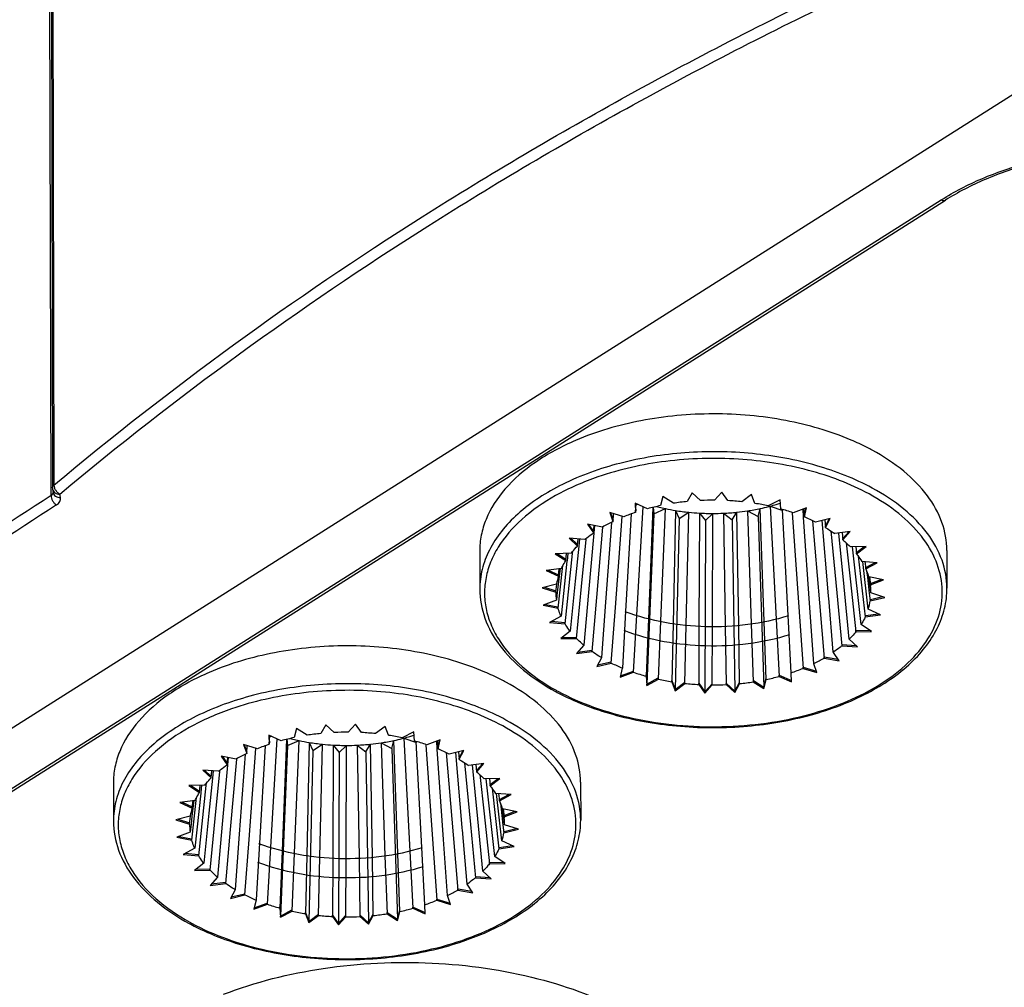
# Model space of a CAD drawing. Header units: millimetres. Extents: x 0 to 1189, y 0 to 841.
# Tile 33 of 67: x 975 to 1006, y 244 to 274. Entities that reach past the tile are written whole.
import ezdxf

# ---------------------------------------------------------------- set-up
doc = ezdxf.new("R2010")
doc.units = ezdxf.units.MM
doc.header["$LTSCALE"] = 65.395
doc.layers.get('0').update_dxf_attribs({"linetype": 'CONTINUOUS'})
doc.layers.add('ROUNDS', color=7, linetype='CONTINUOUS')

msp = doc.modelspace()

# ---------------------------------------------------------------- linework, layer by layer
at = {"color": 9, "linetype": 'CONTINUOUS'}
for p, q in [((975.9254, 431.4039), (976.3063, 259.4816)), ((976.2157, 259.1531), (975.8347, 431.106)), ((966.2265, 244.3686), (1004.3202, 268.4911)), ((976.5169, 259.0953), (976.4992, 259.2013))]:
    msp.add_line(p, q, dxfattribs=at)
at = {"color": 7, "linetype": 'CONTINUOUS'}
for p, q in [((950.8039, 236.5086), (1011.6862, 275.0619)), ((966.3598, 244.3599), (1004.4535, 268.4824)), ((976.2637, 259.3561), (976.2814, 259.2501)), ((996.4535, 259.2432), (996.2995, 258.9695)), ((996.7204, 258.9983), (996.4535, 259.2432)), ((997.3969, 259.2652), (997.1619, 259.0086)), ((997.5852, 258.9995), (997.3969, 259.2652)), ((995.5305, 259.1255), (995.4599, 258.8404)), ((995.8661, 258.9116), (995.5305, 259.1255)), ((996.2995, 258.9695), (996.2979, 258.9667)), ((997.5872, 258.9968), (997.5852, 258.9995)), ((998.3321, 259.1908), (998.0248, 258.962)), ((998.4388, 258.9099), (998.3321, 259.1908)), ((999.2306, 259.0224), (998.8603, 258.8282)), ((999.2525, 258.7347), (999.2306, 259.0224)), ((994.297, 258.4865), (993.8567, 258.62)), ((993.8567, 258.62), (993.9565, 258.3382)), ((995.05, 258.7392), (994.6561, 258.9156)), ((994.6561, 258.9156), (994.6709, 258.6278)), ((994.6586, 258.9158), (994.6728, 258.6683)), ((994.6709, 258.6278), (994.6728, 258.6683)), ((994.6709, 258.6278), (994.6711, 258.6248)), ((994.6711, 258.6248), (994.6712, 258.6277)), ((994.6712, 258.6277), (994.6863, 258.9021)), ((994.6842, 258.8649), (994.7364, 258.8796)), ((994.7148, 255.3758), (994.9147, 258.7998)), ((995.2181, 258.7822), (995.0743, 255.2663)), ((995.2253, 258.784), (995.2425, 258.5838)), ((995.2425, 258.5838), (995.6127, 258.7433)), ((995.4599, 258.8404), (995.4592, 258.8374)), ((995.4676, 255.1881), (995.6134, 258.7436)), ((995.9343, 258.6834), (995.8541, 255.1113)), ((995.9343, 258.6834), (996.0422, 258.4339)), ((996.0422, 258.4339), (996.3494, 258.628)), ((996.2696, 255.0661), (996.35, 258.6283)), ((997.714, 258.3873), (997.8695, 258.629)), ((997.9259, 255.0602), (997.8698, 258.6295)), ((998.1994, 258.6715), (998.5353, 258.492)), ((998.1994, 258.6715), (998.3231, 255.1087)), ((998.4399, 258.907), (998.4388, 258.9099)), ((998.5353, 258.492), (998.6068, 258.7453)), ((998.7302, 255.1829), (998.6069, 258.7458)), ((998.8658, 258.8072), (998.8698, 258.8082)), ((998.9192, 258.8207), (999.3135, 258.6788)), ((998.9192, 258.8207), (999.1076, 255.2517)), ((999.2527, 258.7317), (999.2525, 258.7347)), ((999.4864, 255.3719), (999.3102, 258.7149)), ((999.6133, 258.621), (999.6142, 258.6092)), ((1000.0653, 258.7649), (999.6432, 258.6112)), ((999.9739, 258.4744), (999.9565, 258.7253)), ((999.9827, 258.7348), (1000.0007, 258.4792)), ((999.9994, 258.5199), (1000.0547, 258.761)), ((1000.0015, 258.4792), (1000.0653, 258.7649)), ((993.9079, 258.31), (993.7207, 255.786)), ((993.8733, 258.6149), (993.9584, 258.3789)), ((993.9565, 258.3382), (993.9584, 258.3789)), ((993.9565, 258.3382), (993.9576, 258.3353)), ((993.9576, 258.3353), (993.9578, 258.3381)), ((993.9578, 258.3381), (993.9757, 258.5839)), ((994.033, 255.6165), (994.2464, 258.4913)), ((994.2464, 258.4913), (994.2472, 258.5016)), ((994.5357, 258.5772), (994.3564, 255.5008)), ((995.2425, 258.5838), (995.0224, 253.205)), ((996.0422, 258.4339), (995.9208, 253.0366)), ((996.684, 258.6018), (996.6719, 255.0382)), ((996.684, 258.6018), (996.8744, 258.3677)), ((996.8744, 258.3677), (996.8559, 252.9622)), ((996.8744, 258.3677), (997.1094, 258.5895)), ((997.0973, 255.0153), (997.1098, 258.5899)), ((997.4467, 258.5978), (997.714, 258.3873)), ((997.4467, 258.5978), (997.5031, 255.0373)), ((997.714, 258.3873), (997.7991, 252.9842)), ((998.5353, 258.492), (998.722, 253.102)), ((999.6142, 258.6092), (999.8316, 255.4852)), ((1000.1726, 255.6159), (999.9739, 258.4744)), ((1000.0007, 258.4792), (1000.0009, 258.4763)), ((1000.0009, 258.4763), (1000.0015, 258.4792)), ((1000.0015, 258.4792), (1000.0014, 258.5197)), ((1000.2556, 258.3626), (1000.475, 255.7712)), ((1000.8106, 258.4262), (1000.3496, 258.3178)), ((1000.7615, 255.9938), (1000.5607, 258.3675)), ((1000.6411, 258.3864), (1000.6615, 258.1511)), ((1000.6612, 258.1921), (1000.7849, 258.4202)), ((1000.6633, 258.1513), (1000.8106, 258.4262)), ((993.63, 258.161), (993.1566, 258.2476)), ((993.1566, 258.2476), (993.3385, 257.9803)), ((993.1887, 258.2417), (993.3403, 258.0213)), ((993.3385, 257.9803), (993.3403, 258.0213)), ((993.3406, 257.9802), (993.3609, 258.2103)), ((993.3704, 258.2085), (993.35, 257.9768)), ((993.445, 255.9356), (993.641, 258.1601)), ((993.641, 258.1601), (993.6416, 258.1675)), ((1000.6615, 258.1511), (1000.6617, 258.1484)), ((1000.6617, 258.1484), (1000.6633, 258.1513)), ((1000.6633, 258.1513), (1000.6632, 258.1918)), ((1000.8293, 258.0439), (1001.0201, 256.0893)), ((1001.4439, 258.0167), (1000.9581, 257.9568)), ((1001.2152, 257.7582), (1001.4439, 258.0167)), ((1001.2156, 257.8018), (1001.4028, 258.0116)), ((993.0692, 257.7727), (992.5772, 257.8098)), ((992.5772, 257.8098), (992.8382, 257.5627)), ((992.6244, 257.8062), (992.8371, 257.6063)), ((992.8384, 257.5649), (992.8608, 257.7884)), ((992.8986, 257.7856), (992.8761, 257.5589)), ((992.9654, 256.2817), (993.1134, 257.7683)), ((993.1134, 257.7683), (993.1176, 257.811)), ((993.3488, 257.9633), (993.1847, 256.0992)), ((993.3385, 257.9803), (993.3403, 257.9776)), ((993.3403, 257.9776), (993.3406, 257.9802)), ((993.35, 257.9768), (993.3488, 257.9633)), ((1001.2539, 256.2725), (1001.088, 257.9728)), ((1001.1923, 257.9857), (1001.2149, 257.7605)), ((1001.2149, 257.7605), (1001.2152, 257.7582)), ((1001.2175, 257.7608), (1001.2174, 257.8013)), ((989.7485, 257.3933), (989.7512, 256.1984)), ((992.6821, 257.3279), (992.6901, 257.4019)), ((992.8761, 257.5589), (992.7655, 256.4479)), ((992.8355, 257.5652), (992.8371, 257.6063)), ((992.8382, 257.5627), (992.8384, 257.5649)), ((1001.3173, 257.6675), (1001.4512, 256.4271)), ((1001.9461, 257.5487), (1001.4501, 257.5392)), ((1001.7866, 255.0834), (1001.5214, 257.5406)), ((1001.6195, 257.5424), (1001.6444, 257.3173)), ((1001.6444, 257.3173), (1001.9461, 257.5487)), ((1001.6457, 257.3609), (1001.8911, 257.5476)), ((1004.4985, 257.426), (1004.5011, 256.2311)), ((992.6317, 257.3334), (992.136, 257.3198)), ((992.136, 257.3198), (992.4663, 257.1031)), ((992.1959, 257.3214), (992.4643, 257.1466)), ((992.5048, 257.0875), (992.3165, 255.3473)), ((992.442, 255.1089), (992.6821, 257.3279)), ((992.4629, 257.1053), (992.4643, 257.1466)), ((992.4663, 257.1031), (992.491, 257.3295)), ((992.506, 257.0988), (992.5048, 257.0875)), ((992.5311, 257.3306), (992.506, 257.0988)), ((1001.6474, 257.3196), (1001.6474, 257.3601)), ((1001.7017, 257.2397), (1001.9221, 255.3301)), ((1002.3019, 257.0365), (1001.8108, 257.0776)), ((1002.0169, 255.5736), (1001.8437, 257.0749)), ((1001.9093, 257.0694), (1001.9363, 256.8392)), ((992.3308, 256.8564), (991.8464, 256.7925)), ((991.8464, 256.7925), (992.236, 256.6129)), ((991.9154, 256.8016), (992.2332, 256.6561)), ((992.2237, 255.6004), (992.3661, 256.8524)), ((992.236, 256.6129), (992.2628, 256.8474)), ((992.2847, 256.8503), (992.2575, 256.6104)), ((992.3661, 256.8524), (992.3768, 256.9471)), ((1001.9363, 256.8392), (1002.3019, 257.0365)), ((1001.9386, 256.8826), (1002.236, 257.042)), ((1001.94, 256.8412), (1001.9399, 256.8817)), ((1001.9652, 256.7683), (1001.9875, 256.5812)), ((992.1831, 256.3553), (992.1941, 256.4502)), ((992.2575, 256.6104), (992.2279, 256.3502)), ((992.232, 256.6147), (992.2332, 256.6561)), ((992.7655, 256.4479), (992.6085, 254.8692)), ((1001.9875, 256.5812), (1002.0482, 256.0737)), ((1002.5004, 256.4956), (1002.0292, 256.5861)), ((1002.0678, 256.3368), (1002.0381, 256.5857)), ((1002.0529, 256.5816), (1002.0821, 256.3385)), ((1002.0821, 256.3385), (1002.5004, 256.4956)), ((1002.0852, 256.3816), (1002.4282, 256.5095)), ((992.1755, 256.3562), (991.7172, 256.244)), ((991.7172, 256.244), (992.1543, 256.1068)), ((991.7904, 256.2619), (992.1507, 256.1498)), ((992.1498, 256.1082), (992.1507, 256.1498)), ((992.1543, 256.1068), (992.1831, 256.3553)), ((992.2279, 256.3502), (992.1996, 256.1017)), ((992.8027, 254.6473), (992.9654, 256.2817)), ((1001.4147, 254.6238), (1001.2539, 256.2725)), ((1001.4512, 256.4271), (1001.6211, 254.8531)), ((1002.0718, 256.3037), (1002.0678, 256.3368)), ((1002.0986, 256.0797), (1002.0718, 256.3037)), ((1002.0821, 256.3385), (1002.0864, 256.3055)), ((1002.0863, 256.3401), (1002.0862, 256.3806)), ((992.1708, 255.848), (991.7525, 255.6909)), ((992.1996, 256.1017), (992.1708, 255.848)), ((993.1847, 256.0992), (993.0377, 254.4283)), ((993.2947, 254.2297), (993.445, 255.9356)), ((1000.7636, 255.9688), (1000.7615, 255.9938)), ((1000.7676, 255.9215), (1000.7636, 255.9688)), ((1000.9125, 254.2089), (1000.7676, 255.9215)), ((1001.0201, 256.0893), (1001.1836, 254.4138)), ((1002.0482, 256.0737), (1002.0773, 255.8303)), ((1002.0773, 255.8303), (1002.5356, 255.9425)), ((1002.0811, 255.873), (1002.4624, 255.9655)), ((1002.0819, 255.8314), (1002.0819, 255.8719)), ((1002.5356, 255.9425), (1002.0986, 256.0797)), ((991.7525, 255.6909), (992.2237, 255.6004)), ((991.8244, 255.7179), (992.2194, 255.6429)), ((992.2189, 255.6013), (992.2194, 255.6429)), ((993.7207, 255.786), (993.5911, 254.0381)), ((993.9032, 253.8687), (994.033, 255.6165)), ((1000.2953, 253.8512), (1000.1726, 255.6159)), ((1000.475, 255.7712), (1000.6228, 254.0255)), ((1002.4064, 255.394), (1002.0169, 255.5736)), ((992.3165, 255.3473), (991.9509, 255.15)), ((994.3564, 255.5008), (994.252, 253.7102)), ((994.6096, 253.5753), (994.7148, 255.3758)), ((995.0743, 255.2663), (995.0002, 253.4548)), ((999.1076, 255.2517), (999.2028, 253.4473)), ((999.5818, 253.5617), (999.4864, 255.3719)), ((999.8316, 255.4852), (999.9558, 253.7)), ((1001.9221, 255.3301), (1002.4064, 255.394)), ((1001.9265, 255.3724), (1002.3376, 255.4258)), ((1001.927, 255.3307), (1001.9269, 255.3713)), ((991.9509, 255.15), (992.442, 255.1089)), ((992.0164, 255.1854), (992.4372, 255.151)), ((992.437, 255.1093), (992.4372, 255.151)), ((995.3925, 253.3583), (995.4676, 255.1881)), ((995.8541, 255.1113), (995.813, 253.2795)), ((996.2281, 253.2245), (996.2696, 255.0661)), ((996.6719, 255.0382), (996.6657, 253.1897)), ((997.0909, 253.1779), (997.0973, 255.0153)), ((997.5031, 255.0373), (997.5324, 253.1882)), ((997.9549, 253.2198), (997.9259, 255.0602)), ((998.3231, 255.1087), (998.3868, 253.2749)), ((998.7937, 253.3491), (998.7302, 255.1829)), ((1001.626, 254.8949), (1002.0572, 254.9059)), ((1001.6262, 254.8532), (1001.6261, 254.8937)), ((1002.1169, 254.8667), (1001.7866, 255.0834)), ((992.6085, 254.8692), (992.3067, 254.6378)), ((992.3067, 254.6378), (992.8027, 254.6473)), ((992.3613, 254.6797), (992.7975, 254.6889)), ((992.7976, 254.6472), (992.7975, 254.6889)), ((1001.6756, 254.3767), (1001.4147, 254.6238)), ((1001.6211, 254.8531), (1002.1169, 254.8667)), ((993.0377, 254.4283), (992.8089, 254.1698)), ((992.8494, 254.2156), (993.2893, 254.2707)), ((993.2898, 254.2291), (993.2893, 254.2707)), ((1001.1836, 254.4138), (1001.6756, 254.3767)), ((1001.1886, 254.4134), (1001.1885, 254.4539)), ((1001.1888, 254.4551), (1001.6289, 254.421)), ((992.8089, 254.1698), (993.2947, 254.2297)), ((993.5896, 254.0352), (993.4423, 253.7603)), ((993.5911, 254.0381), (993.5896, 254.0352)), ((1000.6228, 254.0255), (1001.0962, 253.9389)), ((1000.6276, 254.0246), (1000.6276, 254.0651)), ((1000.6282, 254.0662), (1001.0645, 253.9854)), ((1000.9144, 254.2062), (1000.9125, 254.2089)), ((1001.0962, 253.9389), (1000.9144, 254.2062)), ((993.4423, 253.7603), (993.9032, 253.8687)), ((993.4673, 253.8069), (993.8977, 253.9092)), ((993.8985, 253.8676), (993.8977, 253.9092)), ((994.2513, 253.7073), (994.1876, 253.4216)), ((994.252, 253.7102), (994.2513, 253.7073)), ((999.9558, 253.7), (1000.3962, 253.5665)), ((999.9603, 253.6986), (999.9602, 253.7392)), ((999.9611, 253.7402), (1000.38, 253.6121)), ((1000.2963, 253.8483), (1000.2953, 253.8512)), ((1000.3962, 253.5665), (1000.2963, 253.8483)), ((994.1876, 253.4216), (994.6096, 253.5753)), ((994.1975, 253.466), (994.6042, 253.6152)), ((994.6053, 253.5737), (994.6042, 253.6152)), ((995.0002, 253.4548), (995.0004, 253.4518)), ((995.0004, 253.4518), (995.0003, 253.4923)), ((995.0004, 253.4518), (995.0222, 253.1641)), ((995.0023, 253.4924), (995.0224, 253.205)), ((995.0222, 253.1641), (995.3925, 253.3583)), ((995.0224, 253.205), (995.3873, 253.3978)), ((995.3888, 253.3564), (995.3873, 253.3978)), ((998.722, 253.102), (998.7908, 253.3868)), ((998.7223, 253.061), (998.7929, 253.3461)), ((998.7929, 253.3461), (998.7908, 253.3868)), ((998.7929, 253.3461), (998.7937, 253.3491)), ((999.2028, 253.4473), (999.5967, 253.2709)), ((999.2068, 253.4455), (999.2067, 253.486)), ((999.208, 253.4869), (999.5963, 253.3118)), ((999.5819, 253.5587), (999.5818, 253.5617)), ((999.5967, 253.2709), (999.5819, 253.5587)), ((995.0222, 253.1641), (995.0223, 253.2047)), ((995.813, 253.2795), (995.814, 253.2766)), ((995.814, 253.2766), (995.814, 253.3171)), ((995.814, 253.2766), (995.9207, 252.9957)), ((995.8159, 253.3174), (995.9208, 253.0366)), ((995.9207, 252.9957), (996.2281, 253.2245)), ((995.9207, 252.9957), (995.9208, 253.0363)), ((995.9208, 253.0366), (996.2233, 253.2634)), ((996.225, 253.2222), (996.2233, 253.2634)), ((996.6657, 253.1897), (996.6676, 253.187)), ((996.6676, 253.187), (996.6675, 253.2275)), ((996.6676, 253.187), (996.8559, 252.9213)), ((996.6694, 253.228), (996.8559, 252.9622)), ((996.8559, 252.9622), (997.0867, 253.2163)), ((996.8559, 252.9213), (997.0909, 253.1779)), ((997.0886, 253.1753), (997.0867, 253.2163)), ((997.5324, 253.1882), (997.7993, 252.9433)), ((997.5351, 253.1857), (997.535, 253.2262)), ((997.5367, 253.2268), (997.7991, 252.9842)), ((997.7991, 252.9842), (997.9513, 253.2579)), ((997.7993, 252.9433), (997.9533, 253.217)), ((997.9533, 253.217), (997.9513, 253.2579)), ((997.9533, 253.217), (997.9549, 253.2198)), ((998.3868, 253.2749), (998.7223, 253.061)), ((998.3902, 253.2727), (998.3901, 253.3132)), ((998.3916, 253.314), (998.722, 253.102)), ((998.7223, 253.061), (998.7222, 253.1017)), ((996.8559, 252.9213), (996.8559, 252.9619)), ((997.7993, 252.9433), (997.7993, 252.9839)), ((983.9664, 251.8026), (983.8957, 251.5175)), ((984.3019, 251.5887), (983.9664, 251.8026)), ((984.8894, 251.9203), (984.7354, 251.6466)), ((985.1563, 251.6754), (984.8894, 251.9203)), ((985.8328, 251.9423), (985.5977, 251.6857)), ((986.0211, 251.6766), (985.8328, 251.9423)), ((986.768, 251.8679), (986.4606, 251.6391)), ((986.8747, 251.587), (986.768, 251.8679)), ((983.4859, 251.4163), (983.0919, 251.5927)), ((983.0919, 251.5927), (983.1068, 251.3049)), ((983.0945, 251.5928), (983.1087, 251.3454)), ((983.1071, 251.3048), (983.1221, 251.5792)), ((983.1201, 251.542), (983.1723, 251.5567)), ((983.1506, 248.0528), (983.3506, 251.4769)), ((983.8957, 251.5175), (983.895, 251.5145)), ((984.7354, 251.6466), (984.7338, 251.6438)), ((986.023, 251.6739), (986.0211, 251.6766)), ((986.8757, 251.5841), (986.8747, 251.587)), ((987.6665, 251.6994), (987.2962, 251.5052)), ((987.3017, 251.4842), (987.3057, 251.4853)), ((987.355, 251.4978), (987.7494, 251.3559)), ((987.355, 251.4978), (987.5435, 247.9288)), ((987.6883, 251.4118), (987.6665, 251.6994)), ((982.7329, 251.1636), (982.2925, 251.2971)), ((982.2925, 251.2971), (982.3924, 251.0153)), ((982.3092, 251.292), (982.3943, 251.056)), ((982.3936, 251.0152), (982.4116, 251.261)), ((982.4688, 248.2936), (982.6823, 251.1684)), ((982.6823, 251.1684), (982.683, 251.1787)), ((982.9716, 251.2543), (982.7922, 248.1779)), ((983.1068, 251.3049), (983.1087, 251.3454)), ((983.1068, 251.3049), (983.1069, 251.3019)), ((983.1069, 251.3019), (983.1071, 251.3048)), ((983.6784, 251.2609), (983.4582, 245.8821)), ((983.654, 251.4593), (983.5101, 247.9434)), ((983.6612, 251.4611), (983.6784, 251.2609)), ((983.6784, 251.2609), (984.0486, 251.4204)), ((983.9034, 247.8652), (984.0493, 251.4207)), ((984.3702, 251.3605), (984.29, 247.7884)), ((984.3702, 251.3605), (984.478, 251.1109)), ((984.478, 251.1109), (984.7853, 251.3051)), ((984.7055, 247.7431), (984.7859, 251.3054)), ((985.1198, 251.2789), (985.1078, 247.7153)), ((985.1198, 251.2789), (985.3103, 251.0448)), ((985.3103, 251.0448), (985.5452, 251.2666)), ((985.5332, 247.6924), (985.5457, 251.267)), ((985.8826, 251.2749), (986.1498, 251.0644)), ((985.8826, 251.2749), (985.939, 247.7144)), ((986.1498, 251.0644), (986.3054, 251.3061)), ((986.3618, 247.7373), (986.3057, 251.3066)), ((986.6353, 251.3486), (986.9712, 251.1691)), ((986.6353, 251.3486), (986.759, 247.7858)), ((986.9712, 251.1691), (987.0426, 251.4224)), ((986.9712, 251.1691), (987.1578, 245.779)), ((987.166, 247.86), (987.0428, 251.4229)), ((987.6885, 251.4088), (987.6883, 251.4118)), ((987.9222, 248.049), (987.7461, 251.392)), ((988.0492, 251.2981), (988.05, 251.2863)), ((988.05, 251.2863), (988.2675, 248.1623)), ((988.5011, 251.442), (988.0791, 251.2883)), ((988.4098, 251.1515), (988.3924, 251.4024)), ((988.4186, 251.4119), (988.4365, 251.1563)), ((988.4353, 251.197), (988.4905, 251.4381)), ((988.4365, 251.1563), (988.4367, 251.1534)), ((988.4367, 251.1534), (988.4374, 251.1563)), ((988.4374, 251.1563), (988.4373, 251.1968)), ((988.4374, 251.1563), (988.5011, 251.442)), ((982.0658, 250.8381), (981.5925, 250.9247)), ((981.5925, 250.9247), (981.7743, 250.6574)), ((981.6246, 250.9188), (981.7761, 250.6984)), ((981.7764, 250.6572), (981.7967, 250.8873)), ((981.8063, 250.8856), (981.7859, 250.6538)), ((982.3438, 250.9871), (982.1566, 248.4631)), ((982.3924, 251.0153), (982.3943, 251.056)), ((982.3924, 251.0153), (982.3934, 251.0124)), ((982.3934, 251.0124), (982.3936, 251.0152)), ((984.478, 251.1109), (984.3567, 245.7137)), ((985.3103, 251.0448), (985.2917, 245.6393)), ((986.1498, 251.0644), (986.235, 245.6613)), ((988.6085, 248.293), (988.4098, 251.1515)), ((988.6914, 251.0397), (988.9109, 248.4483)), ((989.2464, 251.1033), (988.7855, 250.9949)), ((989.1974, 248.6709), (988.9965, 251.0445)), ((989.0769, 251.0635), (989.0974, 250.8282)), ((989.0971, 250.8692), (989.2208, 251.0973)), ((989.0991, 250.8284), (989.099, 250.8689)), ((989.0991, 250.8284), (989.2464, 251.1033)), ((981.7847, 250.6404), (981.6206, 248.7763)), ((981.7743, 250.6574), (981.7761, 250.6984)), ((981.7743, 250.6574), (981.7762, 250.6547)), ((981.7762, 250.6547), (981.7764, 250.6572)), ((981.7859, 250.6538), (981.7847, 250.6404)), ((981.8809, 248.6127), (982.0768, 250.8371)), ((982.0768, 250.8371), (982.0775, 250.8446)), ((989.0974, 250.8282), (989.0976, 250.8255)), ((989.0976, 250.8255), (989.0991, 250.8284)), ((989.2652, 250.721), (989.456, 248.7664)), ((989.8798, 250.6938), (989.394, 250.6339)), ((989.6897, 248.9496), (989.5239, 250.6499)), ((989.6282, 250.6628), (989.6508, 250.4376)), ((989.6515, 250.4789), (989.8387, 250.6887)), ((989.6534, 250.4379), (989.8798, 250.6938)), ((981.013, 250.4869), (981.274, 250.2398)), ((981.5051, 250.4498), (981.013, 250.4869)), ((981.0602, 250.4833), (981.273, 250.2834)), ((981.3119, 250.236), (981.2014, 249.125)), ((981.2714, 250.2423), (981.273, 250.2834)), ((981.274, 250.2398), (981.2742, 250.242)), ((981.2742, 250.242), (981.2967, 250.4655)), ((981.3345, 250.4627), (981.3119, 250.236)), ((981.4012, 248.9588), (981.5492, 250.4454)), ((981.5492, 250.4454), (981.5535, 250.4881)), ((989.6508, 250.4376), (989.651, 250.4353)), ((989.651, 250.4353), (989.6534, 250.4379)), ((989.6534, 250.4379), (989.6533, 250.4784)), ((989.7531, 250.3446), (989.8871, 249.1042)), ((990.382, 250.2258), (989.886, 250.2163)), ((990.0816, 250.038), (990.3269, 250.2247)), ((990.0833, 249.9967), (990.382, 250.2258)), ((978.1844, 250.0704), (978.187, 248.8755)), ((981.0676, 250.0105), (980.5718, 249.9969)), ((980.5718, 249.9969), (980.9021, 249.7802)), ((980.6318, 249.9985), (980.9002, 249.8237)), ((980.8779, 247.786), (981.118, 250.005)), ((980.9021, 249.7802), (980.9269, 250.0066)), ((980.9669, 250.0077), (980.9419, 249.7759)), ((981.118, 250.005), (981.126, 250.079)), ((990.2224, 247.7605), (989.9573, 250.2176)), ((990.0553, 250.2195), (990.0802, 249.9944)), ((990.0802, 249.9944), (990.0833, 249.9967)), ((990.0833, 249.9967), (990.0832, 250.0372)), ((990.1376, 249.9168), (990.3579, 248.0072)), ((992.9343, 250.1031), (992.937, 248.9082)), ((980.9406, 249.7646), (980.7524, 248.0244)), ((980.8019, 249.5295), (980.8127, 249.6242)), ((980.8988, 249.7824), (980.9002, 249.8237)), ((980.9419, 249.7759), (980.9406, 249.7646)), ((990.7377, 249.7136), (990.2467, 249.7547)), ((990.4527, 248.2507), (990.2796, 249.752)), ((990.3452, 249.7465), (990.3722, 249.5163)), ((990.3722, 249.5163), (990.7377, 249.7136)), ((990.3744, 249.5597), (990.6719, 249.7191)), ((980.7666, 249.5335), (980.2823, 249.4696)), ((980.2823, 249.4696), (980.6718, 249.29)), ((980.3513, 249.4787), (980.669, 249.3332)), ((980.6595, 248.2775), (980.8019, 249.5295)), ((980.6679, 249.2918), (980.669, 249.3332)), ((980.6718, 249.29), (980.6987, 249.5245)), ((980.7206, 249.5274), (980.6933, 249.2875)), ((990.3759, 249.5183), (990.3758, 249.5588)), ((990.401, 249.4454), (990.4234, 249.2582)), ((980.6114, 249.0333), (980.1531, 248.9211)), ((980.5901, 248.7839), (980.6189, 249.0324)), ((980.6189, 249.0324), (980.6299, 249.1273)), ((980.6637, 249.0273), (980.6355, 248.7788)), ((980.6933, 249.2875), (980.6637, 249.0273)), ((981.2014, 249.125), (981.0443, 247.5463)), ((989.8871, 249.1042), (990.057, 247.5302)), ((990.4234, 249.2582), (990.4841, 248.7508)), ((990.9362, 249.1727), (990.465, 249.2632)), ((990.5037, 249.0139), (990.4739, 249.2628)), ((990.4887, 249.2587), (990.5179, 249.0156)), ((990.5076, 248.9808), (990.5037, 249.0139)), ((990.5344, 248.7568), (990.5076, 248.9808)), ((990.5179, 249.0156), (990.9362, 249.1727)), ((990.5179, 249.0156), (990.5222, 248.9826)), ((990.521, 249.0587), (990.8641, 249.1866)), ((990.5222, 249.0172), (990.5221, 249.0577)), ((980.1531, 248.9211), (980.5901, 248.7839)), ((980.2263, 248.939), (980.5866, 248.8269)), ((980.5857, 248.7853), (980.5866, 248.8269)), ((980.6355, 248.7788), (980.6066, 248.5251)), ((981.2385, 247.3244), (981.4012, 248.9588)), ((981.6206, 248.7763), (981.4735, 247.1054)), ((989.1995, 248.6459), (989.1974, 248.6709)), ((989.456, 248.7664), (989.6195, 247.0909)), ((989.8505, 247.3009), (989.6897, 248.9496)), ((990.4841, 248.7508), (990.5131, 248.5074)), ((990.9714, 248.6196), (990.5344, 248.7568)), ((980.6066, 248.5251), (980.1883, 248.368)), ((980.1883, 248.368), (980.6595, 248.2775)), ((980.2602, 248.395), (980.6553, 248.32)), ((981.7306, 246.9068), (981.8809, 248.6127)), ((982.1566, 248.4631), (982.027, 246.7151)), ((988.9109, 248.4483), (989.0587, 246.7026)), ((989.2035, 248.5986), (989.1995, 248.6459)), ((989.3484, 246.886), (989.2035, 248.5986)), ((990.5131, 248.5074), (990.9714, 248.6196)), ((990.5169, 248.5501), (990.8983, 248.6426)), ((990.5178, 248.5085), (990.5177, 248.549)), ((980.6547, 248.2784), (980.6553, 248.32)), ((982.3391, 246.5458), (982.4688, 248.2936)), ((982.7922, 248.1779), (982.6878, 246.3873)), ((983.0455, 246.2523), (983.1506, 248.0528)), ((988.0176, 246.2388), (987.9222, 248.049)), ((988.2675, 248.1623), (988.3917, 246.3771)), ((988.7311, 246.5283), (988.6085, 248.293)), ((990.3579, 248.0072), (990.8423, 248.0711)), ((990.3623, 248.0495), (990.7734, 248.1029)), ((990.3629, 248.0078), (990.3628, 248.0483)), ((990.8423, 248.0711), (990.4527, 248.2507)), ((980.7524, 248.0244), (980.3868, 247.8271)), ((980.3868, 247.8271), (980.8779, 247.786)), ((980.4523, 247.8624), (980.8731, 247.8281)), ((980.8729, 247.7864), (980.8731, 247.8281)), ((983.5101, 247.9434), (983.436, 246.1319)), ((983.8284, 246.0354), (983.9034, 247.8652)), ((984.29, 247.7884), (984.2488, 245.9566)), ((984.6639, 245.9016), (984.7055, 247.7431)), ((986.3907, 245.8969), (986.3618, 247.7373)), ((986.759, 247.7858), (986.8226, 245.952)), ((987.2295, 246.0262), (987.166, 247.86)), ((987.5435, 247.9288), (987.6387, 246.1244)), ((990.5527, 247.5438), (990.2224, 247.7605)), ((981.0443, 247.5463), (980.7426, 247.3149)), ((985.1078, 247.7153), (985.1015, 245.8668)), ((985.5268, 245.855), (985.5332, 247.6924)), ((985.939, 247.7144), (985.9682, 245.8653)), ((990.057, 247.5302), (990.5527, 247.5438)), ((990.0619, 247.572), (990.493, 247.583)), ((990.062, 247.5303), (990.0619, 247.5708)), ((980.7426, 247.3149), (981.2385, 247.3244)), ((980.7971, 247.3568), (981.2333, 247.366)), ((981.2335, 247.3243), (981.2333, 247.366)), ((989.6245, 247.0905), (989.6244, 247.131)), ((989.6247, 247.1322), (990.0647, 247.0981)), ((990.1115, 247.0538), (989.8505, 247.3009)), ((981.4735, 247.1054), (981.2447, 246.8469)), ((981.2447, 246.8469), (981.7306, 246.9068)), ((981.2853, 246.8927), (981.7252, 246.9478)), ((981.7257, 246.9062), (981.7252, 246.9478)), ((989.3502, 246.8833), (989.3484, 246.886)), ((989.5321, 246.616), (989.3502, 246.8833)), ((989.6195, 247.0909), (990.1115, 247.0538)), ((982.0254, 246.7123), (981.8781, 246.4374)), ((981.8781, 246.4374), (982.3391, 246.5458)), ((981.9031, 246.484), (982.3336, 246.5863)), ((982.027, 246.7151), (982.0254, 246.7123)), ((982.3344, 246.5447), (982.3336, 246.5863)), ((988.7322, 246.5254), (988.7311, 246.5283)), ((988.832, 246.2436), (988.7322, 246.5254)), ((989.0587, 246.7026), (989.5321, 246.616)), ((989.0635, 246.7017), (989.0634, 246.7422)), ((989.064, 246.7433), (989.5004, 246.6625)), ((982.6872, 246.3844), (982.6234, 246.0987)), ((982.6234, 246.0987), (983.0455, 246.2523)), ((982.6333, 246.1431), (983.04, 246.2923)), ((982.6878, 246.3873), (982.6872, 246.3844)), ((983.0412, 246.2508), (983.04, 246.2923)), ((988.0178, 246.2358), (988.0176, 246.2388)), ((988.0326, 245.948), (988.0178, 246.2358)), ((988.3917, 246.3771), (988.832, 246.2436)), ((988.3962, 246.3757), (988.3961, 246.4162)), ((988.397, 246.4173), (988.8159, 246.2892)), ((983.436, 246.1319), (983.4362, 246.1289)), ((983.4362, 246.1289), (983.4361, 246.1694)), ((983.4362, 246.1289), (983.4581, 245.8412)), ((983.4382, 246.1695), (983.4582, 245.8821)), ((983.4581, 245.8412), (983.8284, 246.0354)), ((983.4581, 245.8412), (983.4581, 245.8818)), ((983.4582, 245.8821), (983.8232, 246.0748)), ((983.8246, 246.0335), (983.8232, 246.0748)), ((984.2488, 245.9566), (984.2499, 245.9537)), ((984.2499, 245.9537), (984.2498, 245.9942)), ((984.2499, 245.9537), (984.3566, 245.6728)), ((984.2518, 245.9945), (984.3567, 245.7137)), ((984.3566, 245.6728), (984.6639, 245.9016)), ((984.3567, 245.7137), (984.6591, 245.9405)), ((984.6608, 245.8993), (984.6591, 245.9405)), ((985.1035, 245.8641), (985.1034, 245.9046)), ((985.1052, 245.9051), (985.2917, 245.6393)), ((985.2917, 245.6393), (985.5226, 245.8934)), ((985.5244, 245.8524), (985.5226, 245.8934)), ((985.9709, 245.8628), (985.9709, 245.9033)), ((985.9726, 245.9039), (986.235, 245.6613)), ((986.235, 245.6613), (986.3872, 245.935)), ((986.2352, 245.6204), (986.3892, 245.8941)), ((986.3892, 245.8941), (986.3872, 245.935)), ((986.3892, 245.8941), (986.3907, 245.8969)), ((986.8226, 245.952), (987.1581, 245.7381)), ((986.826, 245.9498), (986.8259, 245.9903)), ((986.8274, 245.9911), (987.1578, 245.779)), ((987.1578, 245.779), (987.2267, 246.0639)), ((987.1581, 245.7381), (987.2288, 246.0232)), ((987.2288, 246.0232), (987.2267, 246.0639)), ((987.2288, 246.0232), (987.2295, 246.0262)), ((987.6387, 246.1244), (988.0326, 245.948)), ((987.6427, 246.1226), (987.6426, 246.1631)), ((987.6438, 246.164), (988.0322, 245.9889)), ((984.3566, 245.6728), (984.3566, 245.7134)), ((985.1015, 245.8668), (985.1035, 245.8641)), ((985.1035, 245.8641), (985.2918, 245.5984)), ((985.2918, 245.5984), (985.5268, 245.855)), ((985.2918, 245.5984), (985.2918, 245.639)), ((985.9682, 245.8653), (986.2352, 245.6204)), ((986.2352, 245.6204), (986.2352, 245.661)), ((987.1581, 245.7381), (987.1581, 245.7788))]:
    msp.add_line(p, q, dxfattribs=at)
for centre, radius, start, end in [((976.5107, 259.3972), 0.2504, 180.13479, 189.44539), ((997.1083, 250.8928), 8.1145, 95.73162, 98.80612), ((997.1386, 250.5431), 8.4655, 89.84233, 92.83121), ((997.1469, 250.6907), 8.3177, 83.94144, 86.96564), ((996.6292, 252.7546), 6.1882, 108.44722, 112.14046), ((996.9543, 251.7058), 7.2867, 101.84011, 105.14937), ((997.0109, 265.274), 6.6781, 255.47003, 256.17321), ((997.076, 265.5249), 6.9373, 256.14674, 257.8247), ((997.0176, 265.3869), 6.7901, 258.06119, 260.82225), ((997.0698, 265.6697), 7.0776, 260.7696, 262.45907), ((997.1535, 266.2542), 7.668, 262.41206, 263.98159), ((997.0908, 265.9268), 7.3359, 264.20109, 266.82306), ((997.0808, 266.4184), 7.8288, 274.23506, 275.78291), ((997.1224, 265.7442), 7.1539, 275.99561, 278.66118), ((997.1511, 265.5875), 6.9946, 278.6218, 280.32437), ((997.1146, 265.8207), 7.2305, 280.27764, 281.90967), ((997.2254, 251.2697), 7.7333, 77.79519, 80.965), ((997.4355, 264.3868), 5.7601, 284.41916, 284.92912), ((997.3248, 264.7943), 6.1824, 284.94701, 286.79555), ((997.3242, 264.8181), 6.2053, 286.73792, 287.97243), ((997.4558, 252.2141), 6.7608, 71.12275, 74.58686), ((996.1272, 253.8615), 4.9721, 115.87182, 120.1484), ((997.1051, 266.0756), 7.4853, 266.77685, 268.40432), ((997.1252, 266.5737), 7.9838, 268.35927, 269.88708), ((997.0966, 266.0548), 7.4648, 270.09895, 272.6903), ((997.1025, 266.0461), 7.4559, 272.64835, 274.28002), ((997.8682, 253.3197), 5.5802, 63.59694, 67.53092), ((993.9683, 256.0695), 1.8155, 162.58652, 170.9154), ((1000.3805, 256.1002), 1.7182, 359.31551, 6.86151), ((993.8755, 256.0865), 1.7213, 179.32219, 187.96225), ((1000.2846, 256.117), 1.8155, 342.58652, 350.9154), ((998.1256, 258.325), 4.9721, 295.87183, 300.1484), ((996.3846, 258.8668), 5.5802, 243.59694, 247.53092), ((997.6236, 259.4319), 6.1882, 288.44722, 292.14046), ((996.797, 259.9724), 6.7608, 251.12275, 254.58686), ((997.0274, 260.9168), 7.7333, 257.79519, 260.965), ((997.2986, 260.4807), 7.2867, 281.84011, 285.14937), ((997.106, 261.4958), 8.3177, 263.94144, 266.96564), ((997.1142, 261.6434), 8.4655, 269.84233, 272.83121), ((997.1445, 261.2937), 8.1145, 275.73162, 278.80612), ((995.6347, 259.4107), 7.3272, 241.51244, 241.97208), ((985.3901, 244.3829), 7.2867, 101.84011, 105.14937), ((985.4468, 257.9511), 6.6781, 255.47003, 256.17321), ((985.5119, 258.202), 6.9373, 256.14674, 257.8247), ((985.5442, 243.5699), 8.1145, 95.73162, 98.80612), ((985.5745, 243.2202), 8.4655, 89.84233, 92.83121), ((985.5827, 243.3678), 8.3177, 83.94144, 86.96564), ((985.6613, 243.9467), 7.7333, 77.79519, 80.965), ((985.8713, 257.0639), 5.7601, 284.41916, 284.92912), ((985.7607, 257.4714), 6.1824, 284.94701, 286.79555), ((985.76, 257.4952), 6.2053, 286.73792, 287.97243), ((985.0651, 245.4317), 6.1882, 108.44722, 112.14046), ((985.4534, 258.064), 6.7901, 258.06119, 260.82225), ((985.5057, 258.3468), 7.0776, 260.7696, 262.45907), ((985.5894, 258.9313), 7.668, 262.41206, 263.98159), ((985.5266, 258.6039), 7.3359, 264.20109, 266.82306), ((985.5409, 258.7527), 7.4853, 266.77685, 268.40432), ((985.5611, 259.2508), 7.9838, 268.35927, 269.88708), ((985.5325, 258.7319), 7.4648, 270.09895, 272.6903), ((985.5383, 258.7232), 7.4559, 272.64835, 274.28002), ((985.5166, 259.0955), 7.8288, 274.23506, 275.78291), ((985.5582, 258.4213), 7.1539, 275.99561, 278.66118), ((985.587, 258.2646), 6.9946, 278.6218, 280.32437), ((985.5505, 258.4978), 7.2305, 280.27764, 281.90967), ((985.8917, 244.8912), 6.7608, 71.12275, 74.58686), ((984.563, 246.5386), 4.9721, 115.87182, 120.1484), ((986.3041, 245.9968), 5.5802, 63.59694, 67.53092), ((982.4041, 248.7466), 1.8155, 162.58652, 170.9154), ((988.8164, 248.7773), 1.7182, 359.31551, 6.86151), ((982.3114, 248.7635), 1.7213, 179.32219, 187.96225), ((988.7204, 248.794), 1.8155, 342.58652, 350.9154), ((984.8205, 251.5439), 5.5802, 243.59694, 247.53092), ((986.5615, 251.0021), 4.9721, 295.87183, 300.1484), ((985.2329, 252.6495), 6.7608, 251.12275, 254.58686), ((986.0595, 252.109), 6.1882, 288.44722, 292.14046), ((985.4632, 253.5939), 7.7333, 257.79519, 260.965), ((985.5418, 254.1729), 8.3177, 263.94144, 266.96564), ((985.5804, 253.9708), 8.1145, 275.73162, 278.80612), ((985.7344, 253.1578), 7.2867, 281.84011, 285.14937), ((984.0705, 252.0878), 7.3272, 241.51244, 241.97208), ((985.5501, 254.3204), 8.4655, 269.84233, 272.83121)]:
    msp.add_arc(centre, radius, start, end, dxfattribs=at)
at = {"color": 9, "linetype": 'CONTINUOUS'}
for centre, radius, start, end in [((976.1743, 259.2585), 0.1063, 353.28766, 358.07341), ((1761.8478, -953.4736), 1444.8811, 122.9382454, 123.128228), ((1761.7248, -953.3028), 1444.3293, 122.9383859, 123.1284137), ((995.5892, 259.2049), 7.0812, 241.04982, 241.51237), ((984.025, 251.8819), 7.0812, 241.04982, 241.51237)]:
    msp.add_arc(centre, radius, start, end, dxfattribs=at)
for points, knots in [([(976.3063, 259.4816), (979.978, 262.5694), (985.9298, 266.8683), (994.4651, 271.8971), (999.014, 274.2253), (1001.352, 275.3416)], [0, 0, 0, 0, 0.48441, 0.7384011, 1, 1, 1, 1]), ([(976.4992, 259.2013), (980.1642, 262.2838), (986.1053, 266.5751), (994.6254, 271.5949), (999.1664, 273.9188), (1001.5002, 275.033)], [0, 0, 0, 0, 0.4844085, 0.7383999, 1, 1, 1, 1]), ([(1004.3202, 268.4911), (1004.7277, 268.7492), (1005.6266, 269.2089), (1007.1044, 269.7089), (1008.7178, 270.0329), (1010.4064, 270.1686), (1012.107, 270.1111), (1013.7563, 269.8624), (1015.2923, 269.432), (1016.2422, 269.017), (1016.6798, 268.7795)], [0, 0, 0, 0, 0.1125667, 0.2343523, 0.3630111, 0.4955756, 0.6287563, 0.7592151, 0.8838335, 1, 1, 1, 1]), ([(1004.3202, 268.4911), (1004.332, 268.4847), (1004.3555, 268.4743), (1004.3915, 268.4668), (1004.425, 268.4688), (1004.4449, 268.4769), (1004.4535, 268.4824)], [0, 0, 0, 0, 0.2891303, 0.5483676, 0.781839, 1, 1, 1, 1]), ([(1002.1429, 259.3916), (1001.5886, 259.6925), (1000.3481, 260.1746), (998.343, 260.541), (996.2408, 260.5657), (994.2083, 260.2457), (992.4052, 259.6067), (991.1576, 258.8124), (990.4285, 258.0514), (990.0415, 257.46), (989.804, 256.8379), (989.7507, 256.4083), (989.7512, 256.1984)], [0, 0, 0, 0, 0.1302519, 0.2722968, 0.4189901, 0.5623545, 0.6950034, 0.8116811, 0.8636291, 0.9116546, 0.9566577, 1, 1, 1, 1]), ([(1002.0412, 259.2055), (1001.4405, 259.5315), (1000.0857, 260.0383), (997.9038, 260.3756), (995.6484, 260.3087), (994.1741, 259.9839), (993.4817, 259.7456)], [0, 0, 0, 0, 0.2334055, 0.4886504, 0.7498937, 1, 1, 1, 1]), ([(993.4817, 259.7456), (993.0211, 259.5872), (992.1684, 259.2185), (991.0824, 258.4743), (990.4138, 257.7148), (990.0807, 257.0634), (989.9335, 256.5737), (989.8849, 256.0762), (989.9361, 255.579), (990.0859, 255.09), (990.4224, 254.4401), (991.0945, 253.6839), (991.7796, 253.2198), (992.1615, 253.0085)], [0, 0, 0, 0, 0.1548654, 0.2936243, 0.4157481, 0.4716886, 0.5251871, 0.5773878, 0.6295912, 0.6830972, 0.739049, 0.8612023, 1, 1, 1, 1]), ([(976.2157, 259.1531), (976.2329, 259.1642), (976.2626, 259.1906), (976.2778, 259.228), (976.2799, 259.2461)], [0, 0, 0, 0, 0.5291905, 1, 1, 1, 1]), ([(976.2603, 259.3966), (976.2603, 259.412), (976.2698, 259.4453), (976.2927, 259.4703), (976.3063, 259.4816)], [0, 0, 0, 0, 0.4652237, 1, 1, 1, 1]), ([(976.2637, 259.3561), (976.2674, 259.3337), (976.2863, 259.2886), (976.3415, 259.2374), (976.4156, 259.2062), (976.4709, 259.2004), (976.4992, 259.2013)], [0, 0, 0, 0, 0.2232861, 0.4618599, 0.7221077, 1, 1, 1, 1]), ([(976.2814, 259.2501), (976.2851, 259.2276), (976.304, 259.1826), (976.3592, 259.1314), (976.4333, 259.1001), (976.4886, 259.0944), (976.5169, 259.0953)], [0, 0, 0, 0, 0.2232928, 0.4618693, 0.7221148, 1, 1, 1, 1]), ([(976.3063, 259.4816), (976.3065, 259.4544), (976.3185, 259.397), (976.3602, 259.3178), (976.4213, 259.2489), (976.4724, 259.2141), (976.4992, 259.2013)], [0, 0, 0, 0, 0.2295247, 0.4851445, 0.7488915, 1, 1, 1, 1]), ([(1004.5011, 256.2311), (1004.5005, 256.5295), (1004.3852, 257.1524), (1003.8977, 258.0138), (1003.132, 258.785), (1002.494, 259.2011), (1002.1429, 259.3916)], [0, 0, 0, 0, 0.2169898, 0.4499217, 0.709552, 1, 1, 1, 1]), ([(976.2157, 259.1531), (976.2158, 259.1256), (976.2265, 259.0675), (976.2637, 258.9857), (976.3184, 258.9128), (976.365, 258.8738), (976.3898, 258.859)], [0, 0, 0, 0, 0.2329883, 0.4920949, 0.7554866, 1, 1, 1, 1]), ([(976.3898, 258.859), (976.4121, 258.8734), (976.4522, 258.9052), (976.497, 258.9639), (976.5205, 259.0289), (976.5205, 259.0738), (976.5169, 259.0953)], [0, 0, 0, 0, 0.2815257, 0.535636, 0.7705088, 1, 1, 1, 1]), ([(992.2117, 252.981), (992.5731, 252.7848), (993.3579, 252.442), (994.6268, 252.0864), (995.9893, 251.881), (997.3943, 251.8335), (998.7893, 251.9456), (1000.122, 252.2132), (1001.3432, 252.6265), (1002.4079, 253.1708), (1003.2774, 253.8284), (1003.9188, 254.5799), (1004.3014, 255.4042), (1004.3949, 256.2687), (1004.1887, 257.1227), (1003.7039, 257.9211), (1002.9723, 258.637), (1002.3709, 259.0266), (1002.0412, 259.2055)], [0, 0, 0, 0, 0.0674938, 0.1398947, 0.2156907, 0.2930681, 0.3700873, 0.4448374, 0.5155942, 0.5809948, 0.6402469, 0.6933865, 0.741563, 0.787156, 0.8333515, 0.883135, 0.9384459, 1, 1, 1, 1]), ([(990.5788, 252.0687), (990.0244, 252.3695), (988.784, 252.8517), (986.7788, 253.2181), (984.6767, 253.2428), (982.6441, 252.9228), (980.841, 252.2838), (979.5935, 251.4895), (978.8643, 250.7285), (978.4774, 250.1371), (978.2398, 249.515), (978.1866, 249.0854), (978.187, 248.8755)], [0, 0, 0, 0, 0.1302519, 0.2722968, 0.4189901, 0.5623545, 0.6950034, 0.8116811, 0.8636291, 0.9116546, 0.9566577, 1, 1, 1, 1]), ([(990.477, 251.8826), (989.8764, 252.2085), (988.5215, 252.7154), (986.3397, 253.0527), (984.0842, 252.9858), (982.61, 252.661), (981.9175, 252.4227)], [0, 0, 0, 0, 0.2334055, 0.4886504, 0.7498937, 1, 1, 1, 1]), ([(981.9175, 252.4227), (981.457, 252.2643), (980.6043, 251.8956), (979.5183, 251.1514), (978.8497, 250.3919), (978.5166, 249.7405), (978.3694, 249.2508), (978.3208, 248.7533), (978.372, 248.2561), (978.5217, 247.7671), (978.8582, 247.1172), (979.5304, 246.361), (980.2154, 245.8969), (980.5974, 245.6856)], [0, 0, 0, 0, 0.1548654, 0.2936243, 0.4157481, 0.4716886, 0.5251871, 0.5773878, 0.6295912, 0.6830972, 0.739049, 0.8612023, 1, 1, 1, 1]), ([(980.6475, 245.6581), (981.009, 245.4619), (981.7938, 245.1191), (983.0627, 244.7635), (984.4252, 244.5581), (985.8301, 244.5106), (987.2251, 244.6227), (988.5579, 244.8903), (989.7791, 245.3035), (990.8437, 245.8479), (991.7132, 246.5055), (992.3547, 247.257), (992.7373, 248.0813), (992.8307, 248.9458), (992.6246, 249.7998), (992.1398, 250.5981), (991.4082, 251.3141), (990.8067, 251.7037), (990.477, 251.8826)], [0, 0, 0, 0, 0.0674938, 0.1398947, 0.2156907, 0.2930681, 0.3700873, 0.4448374, 0.5155942, 0.5809948, 0.6402469, 0.6933865, 0.741563, 0.787156, 0.8333515, 0.883135, 0.9384459, 1, 1, 1, 1]), ([(992.937, 248.9082), (992.9363, 249.2066), (992.8211, 249.8295), (992.3336, 250.6909), (991.5679, 251.4621), (990.9299, 251.8782), (990.5788, 252.0687)], [0, 0, 0, 0, 0.2169898, 0.4499217, 0.709552, 1, 1, 1, 1])]:
    msp.add_open_spline(points, degree=3, knots=knots, dxfattribs=at)
at = {"color": 7, "linetype": 'CONTINUOUS'}
for points, knots in [([(1016.5601, 268.7623), (1016.1331, 268.994), (1015.2042, 269.3995), (1013.7004, 269.8204), (1012.0825, 270.0641), (1010.4129, 270.1206), (1008.7555, 269.9876), (1007.1736, 269.6705), (1005.7282, 269.1821), (1004.8504, 268.7338), (1004.4535, 268.4824)], [0, 0, 0, 0, 0.1157509, 0.2403816, 0.3710954, 0.5046325, 0.637533, 0.7663812, 0.8880543, 1, 1, 1, 1]), ([(1001.4726, 260.9082), (1000.8132, 261.1896), (999.3758, 261.6032), (997.1251, 261.8028), (994.8743, 261.5972), (993.437, 261.1799), (992.7776, 260.8969)], [0, 0, 0, 0, 0.2417645, 0.4998435, 0.7580061, 1, 1, 1, 1]), ([(992.7776, 260.8969), (992.3343, 260.7067), (991.5257, 260.2768), (990.5387, 259.4363), (989.9942, 258.6016), (989.7826, 257.9092), (989.7481, 257.5634), (989.7485, 257.3933)], [0, 0, 0, 0, 0.2960409, 0.5580274, 0.7884097, 0.8955448, 1, 1, 1, 1]), ([(1002.1403, 260.5865), (1002.0871, 260.6154), (1001.8684, 260.7305), (1001.6442, 260.835), (1001.4726, 260.9082)], [0, 0, 0, 0, 0.2450494, 1, 1, 1, 1]), ([(1004.4985, 257.426), (1004.4978, 257.7244), (1004.3826, 258.3473), (1003.895, 259.2087), (1003.1293, 259.9799), (1002.4914, 260.3959), (1002.1403, 260.5865)], [0, 0, 0, 0, 0.2169897, 0.4499218, 0.7095521, 1, 1, 1, 1]), ([(1000.6617, 258.1484), (1000.6875, 258.1332), (1000.7882, 258.0723), (1000.8865, 258.0075), (1000.9581, 257.9568)], [0, 0, 0, 0, 0.2542671, 1, 1, 1, 1]), ([(993.0692, 257.7727), (993.0906, 257.7905), (993.1787, 257.8618), (993.27, 257.929), (993.3403, 257.9776)], [0, 0, 0, 0, 0.2455444, 1, 1, 1, 1]), ([(1001.2152, 257.7582), (1001.236, 257.7405), (1001.3169, 257.6704), (1001.3946, 257.5965), (1001.4501, 257.5392)], [0, 0, 0, 0, 0.2546936, 1, 1, 1, 1]), ([(992.6317, 257.3334), (992.6475, 257.3531), (992.7132, 257.4322), (992.7833, 257.5078), (992.8382, 257.5627)], [0, 0, 0, 0, 0.2454291, 1, 1, 1, 1]), ([(992.3308, 256.8564), (992.3405, 256.8773), (992.3817, 256.9617), (992.4284, 257.0434), (992.4663, 257.1031)], [0, 0, 0, 0, 0.2461828, 1, 1, 1, 1]), ([(1001.6444, 257.3173), (1001.6597, 257.2978), (1001.7186, 257.2204), (1001.7732, 257.1396), (1001.8108, 257.0776)], [0, 0, 0, 0, 0.2544549, 1, 1, 1, 1]), ([(1001.9363, 256.8392), (1001.9456, 256.8184), (1001.9809, 256.7358), (1002.0106, 256.6507), (1002.0292, 256.5861)], [0, 0, 0, 0, 0.2531557, 1, 1, 1, 1]), ([(989.7512, 256.1984), (989.7518, 255.8899), (989.8697, 255.2489), (990.3669, 254.3663), (991.1425, 253.583), (991.7865, 253.1624), (992.1398, 252.9707)], [0, 0, 0, 0, 0.2202716, 0.4545851, 0.7130197, 1, 1, 1, 1]), ([(992.1916, 252.9429), (992.7468, 252.6473), (993.9835, 252.1753), (995.9769, 251.8213), (998.0598, 251.8062), (1000.0709, 252.1322), (1001.8564, 252.7749), (1003.0933, 253.5728), (1003.8194, 254.3393), (1004.208, 254.9401), (1004.4477, 255.5755), (1004.5016, 256.0155), (1004.5011, 256.2311)], [0, 0, 0, 0, 0.1302824, 0.271713, 0.4174231, 0.5597135, 0.6915428, 0.8081229, 0.8604657, 0.9092479, 0.9553476, 1, 1, 1, 1]), ([(992.3165, 255.3473), (992.3072, 255.3681), (992.2719, 255.4507), (992.2423, 255.5358), (992.2237, 255.6004)], [0, 0, 0, 0, 0.2531558, 1, 1, 1, 1]), ([(1001.9221, 255.3301), (1001.9123, 255.3092), (1001.8712, 255.2248), (1001.8244, 255.1431), (1001.7866, 255.0834)], [0, 0, 0, 0, 0.2461828, 1, 1, 1, 1]), ([(992.6085, 254.8692), (992.5932, 254.8887), (992.5342, 254.9661), (992.4797, 255.0469), (992.442, 255.1089)], [0, 0, 0, 0, 0.254455, 1, 1, 1, 1]), ([(999.5306, 254.7603), (998.6822, 254.4944), (996.8992, 254.2767), (995.1252, 254.581), (994.3088, 254.8944)], [0, 0, 0, 0, 0.5041624, 1, 1, 1, 1]), ([(993.0377, 254.4283), (993.0168, 254.446), (992.9359, 254.5161), (992.8583, 254.59), (992.8027, 254.6473)], [0, 0, 0, 0, 0.2546937, 1, 1, 1, 1]), ([(1001.6211, 254.8531), (1001.6053, 254.8334), (1001.5396, 254.7543), (1001.4696, 254.6787), (1001.4147, 254.6238)], [0, 0, 0, 0, 0.2454291, 1, 1, 1, 1]), ([(989.9085, 253.5853), (989.249, 253.8667), (987.8116, 254.2803), (985.561, 254.4799), (983.3102, 254.2743), (981.8729, 253.857), (981.2134, 253.574)], [0, 0, 0, 0, 0.2417645, 0.4998435, 0.7580061, 1, 1, 1, 1]), ([(1001.1836, 254.4138), (1001.1622, 254.396), (1001.0741, 254.3247), (1000.9828, 254.2575), (1000.9125, 254.2089)], [0, 0, 0, 0, 0.2455443, 1, 1, 1, 1]), ([(993.5911, 254.0381), (993.5654, 254.0533), (993.4647, 254.1142), (993.3664, 254.179), (993.2947, 254.2297)], [0, 0, 0, 0, 0.2542672, 1, 1, 1, 1]), ([(981.2134, 253.574), (980.7702, 253.3838), (979.9615, 252.9539), (978.9746, 252.1134), (978.4301, 251.2787), (978.2185, 250.5863), (978.184, 250.2405), (978.1844, 250.0703)], [0, 0, 0, 0, 0.2960409, 0.5580274, 0.7884097, 0.8955448, 1, 1, 1, 1]), ([(990.5762, 253.2636), (990.5229, 253.2924), (990.3043, 253.4076), (990.08, 253.5121), (989.9085, 253.5853)], [0, 0, 0, 0, 0.2450494, 1, 1, 1, 1]), ([(992.9343, 250.1031), (992.9337, 250.4015), (992.8184, 251.0244), (992.3309, 251.8858), (991.5652, 252.657), (990.9272, 253.073), (990.5762, 253.2636)], [0, 0, 0, 0, 0.2169897, 0.4499218, 0.7095521, 1, 1, 1, 1]), ([(981.5051, 250.4498), (981.5265, 250.4676), (981.6145, 250.5389), (981.7059, 250.6061), (981.7762, 250.6547)], [0, 0, 0, 0, 0.2455444, 1, 1, 1, 1]), ([(989.0976, 250.8255), (989.1233, 250.8103), (989.224, 250.7494), (989.3223, 250.6846), (989.394, 250.6339)], [0, 0, 0, 0, 0.2542671, 1, 1, 1, 1]), ([(981.0676, 250.0105), (981.0834, 250.0302), (981.1491, 250.1093), (981.2191, 250.1849), (981.274, 250.2398)], [0, 0, 0, 0, 0.2454291, 1, 1, 1, 1]), ([(989.651, 250.4353), (989.6718, 250.4176), (989.7528, 250.3475), (989.8304, 250.2736), (989.886, 250.2163)], [0, 0, 0, 0, 0.2546936, 1, 1, 1, 1]), ([(990.0802, 249.9944), (990.0955, 249.9749), (990.1545, 249.8975), (990.209, 249.8167), (990.2467, 249.7547)], [0, 0, 0, 0, 0.2544549, 1, 1, 1, 1]), ([(980.7666, 249.5335), (980.7764, 249.5544), (980.8175, 249.6388), (980.8642, 249.7204), (980.9021, 249.7802)], [0, 0, 0, 0, 0.2461828, 1, 1, 1, 1]), ([(990.3722, 249.5163), (990.3814, 249.4955), (990.4168, 249.4129), (990.4464, 249.3277), (990.465, 249.2632)], [0, 0, 0, 0, 0.2531557, 1, 1, 1, 1]), ([(978.187, 248.8755), (978.1877, 248.567), (978.3056, 247.926), (978.8028, 247.0433), (979.5783, 246.2601), (980.2224, 245.8395), (980.5757, 245.6478)], [0, 0, 0, 0, 0.2202716, 0.4545851, 0.7130197, 1, 1, 1, 1]), ([(980.6275, 245.62), (981.1827, 245.3244), (982.4194, 244.8524), (984.4127, 244.4984), (986.4956, 244.4833), (988.5068, 244.8093), (990.2922, 245.452), (991.5291, 246.2499), (992.2553, 247.0164), (992.6439, 247.6172), (992.8836, 248.2526), (992.9375, 248.6926), (992.937, 248.9082)], [0, 0, 0, 0, 0.1302824, 0.271713, 0.4174231, 0.5597135, 0.6915428, 0.8081229, 0.8604657, 0.9092479, 0.9553476, 1, 1, 1, 1]), ([(980.7524, 248.0244), (980.7431, 248.0451), (980.7078, 248.1278), (980.6781, 248.2129), (980.6595, 248.2775)], [0, 0, 0, 0, 0.2531558, 1, 1, 1, 1]), ([(981.0443, 247.5463), (981.029, 247.5658), (980.9701, 247.6432), (980.9155, 247.724), (980.8779, 247.786)], [0, 0, 0, 0, 0.254455, 1, 1, 1, 1]), ([(990.3579, 248.0072), (990.3482, 247.9863), (990.307, 247.9019), (990.2603, 247.8202), (990.2224, 247.7605)], [0, 0, 0, 0, 0.2461828, 1, 1, 1, 1]), ([(987.9665, 247.4373), (987.118, 247.1714), (985.335, 246.9538), (983.5611, 247.2581), (982.7447, 247.5714)], [0, 0, 0, 0, 0.5041624, 1, 1, 1, 1]), ([(990.057, 247.5302), (990.0411, 247.5105), (989.9755, 247.4313), (989.9054, 247.3558), (989.8505, 247.3009)], [0, 0, 0, 0, 0.2454291, 1, 1, 1, 1]), ([(981.4735, 247.1054), (981.4527, 247.123), (981.3718, 247.1932), (981.2941, 247.2671), (981.2385, 247.3244)], [0, 0, 0, 0, 0.2546937, 1, 1, 1, 1]), ([(982.027, 246.7151), (982.0012, 246.7304), (981.9005, 246.7912), (981.8022, 246.8561), (981.7306, 246.9068)], [0, 0, 0, 0, 0.2542672, 1, 1, 1, 1]), ([(989.6195, 247.0909), (989.5981, 247.0731), (989.51, 247.0018), (989.4187, 246.9345), (989.3484, 246.886)], [0, 0, 0, 0, 0.2455443, 1, 1, 1, 1]), ([(981.6577, 243.4093), (982.6711, 243.8001), (984.8575, 244.3448), (988.2299, 244.5057), (991.5147, 244.0375), (993.559, 243.2856), (994.4624, 242.7954)], [0, 0, 0, 0, 0.2477061, 0.5090629, 0.7656077, 1, 1, 1, 1])]:
    msp.add_open_spline(points, degree=3, knots=knots, dxfattribs=at)
for points in [[(998.6068, 258.7458), (998.6935, 258.7643), (998.7799, 258.7851), (998.8658, 258.8072)], [(987.0426, 251.4229), (987.1294, 251.4414), (987.2157, 251.4622), (987.3017, 251.4842)]]:
    msp.add_open_spline(points, degree=3, dxfattribs=at)
at = {"color": 3, "linetype": 'CONTINUOUS'}
for points in [[(999.4986, 255.3583), (998.6602, 255.0998), (996.901, 254.8875), (995.1506, 255.184), (994.3428, 255.4885)], [(987.9344, 248.0354), (987.096, 247.7769), (985.3369, 247.5646), (983.5865, 247.8611), (982.7787, 248.1656)]]:
    msp.add_open_spline(points, degree=3, knots=[0, 0, 0, 0, 0.5040417, 1, 1, 1, 1], dxfattribs=at)
at = {"layer": 'ROUNDS', "color": 7, "linetype": 'CONTINUOUS'}
msp.add_line((975.8794, 431.3189), (976.2603, 259.3966), dxfattribs=at)

doc.saveas('drawing.dxf')
